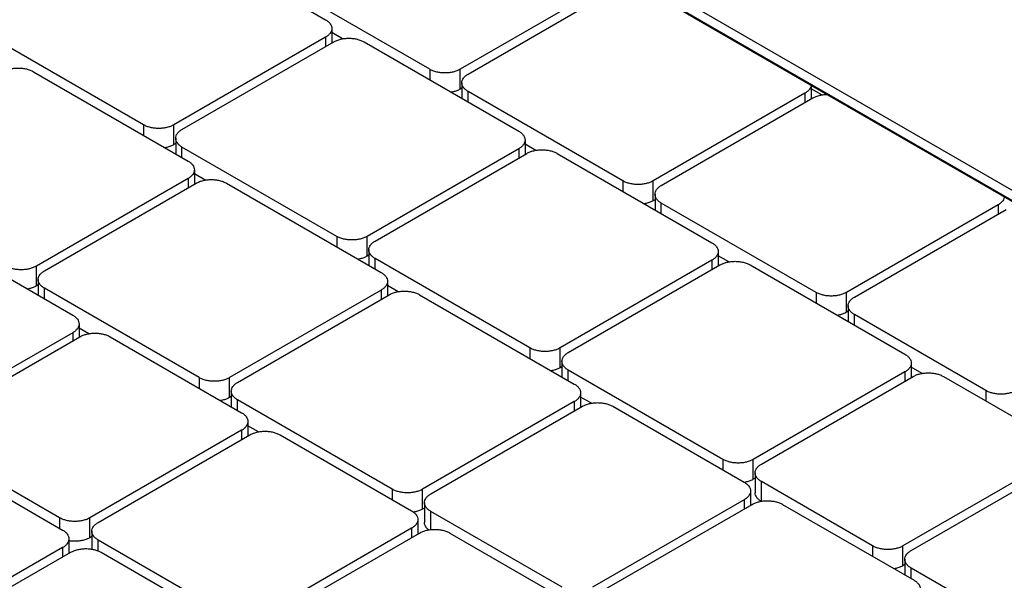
# Model space of a CAD drawing. Header units: inches. Extents: x 0 to 34, y 0 to 22.
# Tile 35 of 49: x 29.375 to 30.053, y 17.432 to 17.817. Entities that reach past the tile are written whole.
import ezdxf

# ---------------------------------------------------------------- set-up
doc = ezdxf.new("R2010")
doc.units = ezdxf.units.IN
doc.header["$LTSCALE"] = 1.87
doc.header["$MEASUREMENT"] = 0
doc.layers.get('0').update_dxf_attribs({"linetype": 'CONTINUOUS'})

msp = doc.modelspace()

# ---------------------------------------------------------------- linework, layer by layer
at = {"color": 6, "linetype": 'CONTINUOUS'}
for p, q in [((30.46944, 17.46235), (28.24614, 18.74606)), ((28.24753, 18.73778), (30.46738, 17.45606)), ((28.24951, 18.73732), (30.46757, 17.45664))]:
    msp.add_line(p, q, dxfattribs=at)
at = {"color": 7, "linetype": 'CONTINUOUS'}
for p, q in [((29.47898, 17.87889), (29.58546, 17.81741)), ((29.65714, 17.78325), (29.55066, 17.84473)), ((29.78242, 17.84352), (29.67802, 17.78325)), ((29.68359, 17.78003), (29.78799, 17.84031)), ((29.58978, 17.81138), (29.58978, 17.80142)), ((29.46018, 17.74507), (29.3537, 17.80656)), ((29.58546, 17.80535), (29.48106, 17.74507)), ((29.58546, 17.80535), (29.58546, 17.79892)), ((29.59717, 17.80422), (29.58978, 17.80848)), ((29.48663, 17.74186), (29.59103, 17.80214)), ((29.61191, 17.80214), (29.71839, 17.74065)), ((29.65714, 17.78325), (29.65714, 17.77601)), ((29.67802, 17.76959), (29.67802, 17.78325)), ((29.38432, 17.78164), (29.49081, 17.72016)), ((29.67927, 17.7703), (29.67802, 17.76959)), ((29.67927, 17.77401), (29.67927, 17.76324)), ((29.91967, 17.7723), (29.91967, 17.76284)), ((29.92705, 17.76564), (29.91967, 17.7699)), ((29.79007, 17.70649), (29.68359, 17.76798)), ((29.68359, 17.76074), (29.68359, 17.76798)), ((29.91535, 17.76677), (29.81095, 17.70649)), ((29.81652, 17.70328), (29.92092, 17.76355)), ((29.91535, 17.76677), (29.91535, 17.76034)), ((29.46018, 17.74507), (29.46018, 17.73784)), ((29.48106, 17.73141), (29.48106, 17.74507)), ((29.48231, 17.73583), (29.48231, 17.72507)), ((29.72271, 17.73462), (29.72271, 17.72466)), ((29.48231, 17.73213), (29.48106, 17.73141)), ((29.59311, 17.66832), (29.48663, 17.7298)), ((29.48663, 17.72257), (29.48663, 17.7298)), ((29.71839, 17.7286), (29.61399, 17.66832)), ((29.71839, 17.7286), (29.71839, 17.72217)), ((29.73009, 17.72747), (29.72271, 17.73173)), ((29.61956, 17.66511), (29.72396, 17.72538)), ((29.74483, 17.72538), (29.85132, 17.6639)), ((29.49513, 17.71413), (29.49513, 17.70417)), ((29.4908, 17.7081), (29.38641, 17.64783)), ((29.4908, 17.7081), (29.4908, 17.70168)), ((29.50251, 17.70697), (29.49513, 17.71124)), ((29.39197, 17.64461), (29.49637, 17.70489)), ((29.51725, 17.70489), (29.62373, 17.64341)), ((29.79007, 17.70649), (29.79007, 17.69926)), ((29.81095, 17.69283), (29.81095, 17.70649)), ((29.81219, 17.69725), (29.81219, 17.68649)), ((29.81219, 17.69355), (29.81095, 17.69283)), ((29.923, 17.62974), (29.81652, 17.69122)), ((29.81652, 17.68399), (29.81652, 17.69122)), ((30.04828, 17.69002), (29.94388, 17.62974)), ((30.04828, 17.69002), (30.04828, 17.68359)), ((29.94945, 17.62653), (30.05384, 17.6868)), ((29.30498, 17.67556), (29.41146, 17.61407)), ((29.59311, 17.66832), (29.59311, 17.66109)), ((29.61399, 17.65466), (29.61399, 17.66832)), ((29.61523, 17.65538), (29.61399, 17.65466)), ((29.61523, 17.65908), (29.61523, 17.64831)), ((29.85564, 17.65787), (29.85564, 17.64791)), ((29.86302, 17.65071), (29.85564, 17.65497)), ((29.38641, 17.63417), (29.38641, 17.64783)), ((29.72604, 17.59157), (29.61956, 17.65305)), ((29.61956, 17.64582), (29.61956, 17.65305)), ((29.85132, 17.65184), (29.74692, 17.59157)), ((29.75249, 17.58835), (29.85688, 17.64863)), ((29.85132, 17.65184), (29.85132, 17.64541)), ((29.87776, 17.64863), (29.98424, 17.58714)), ((29.38765, 17.63489), (29.38641, 17.63417)), ((29.38765, 17.63859), (29.38765, 17.62782)), ((29.62806, 17.63738), (29.62806, 17.62742)), ((29.63544, 17.63022), (29.62806, 17.63448)), ((29.49846, 17.57108), (29.39197, 17.63256)), ((29.39197, 17.62533), (29.39197, 17.63256)), ((29.62373, 17.63135), (29.51934, 17.57108)), ((29.5249, 17.56786), (29.6293, 17.62814)), ((29.62373, 17.63135), (29.62373, 17.62492)), ((29.65018, 17.62814), (29.75666, 17.56665)), ((29.923, 17.62974), (29.923, 17.62251)), ((29.94388, 17.61608), (29.94388, 17.62974)), ((29.94512, 17.6205), (29.94512, 17.60973)), ((29.94512, 17.6168), (29.94388, 17.61608)), ((30.03992, 17.56223), (29.94945, 17.61447)), ((29.94945, 17.60724), (29.94945, 17.61447)), ((29.41578, 17.60805), (29.41578, 17.59889)), ((29.41146, 17.60202), (29.30706, 17.54174)), ((29.31193, 17.53893), (29.41633, 17.59921)), ((29.41146, 17.60202), (29.41146, 17.59639)), ((29.42247, 17.60129), (29.41578, 17.60515)), ((29.43721, 17.59921), (29.52769, 17.54696)), ((29.72604, 17.59157), (29.72604, 17.58433)), ((29.74692, 17.57791), (29.74692, 17.59157)), ((29.74816, 17.57862), (29.74692, 17.57791)), ((29.74816, 17.58232), (29.74816, 17.57156)), ((29.98857, 17.58112), (29.98857, 17.57116)), ((29.85897, 17.51481), (29.75249, 17.5763)), ((29.75249, 17.56906), (29.75249, 17.5763)), ((29.98424, 17.57509), (29.87985, 17.51481)), ((29.88541, 17.5116), (29.98981, 17.57187)), ((29.98424, 17.57509), (29.98424, 17.56866)), ((29.99595, 17.57396), (29.98857, 17.57822)), ((30.01069, 17.57187), (30.08725, 17.52767)), ((29.49846, 17.57108), (29.49846, 17.56384)), ((29.51934, 17.55741), (29.51934, 17.57108)), ((29.52058, 17.56183), (29.52058, 17.55107)), ((29.76099, 17.56062), (29.76099, 17.55066)), ((30.03992, 17.56223), (30.03992, 17.555)), ((29.52058, 17.55813), (29.51934, 17.55741)), ((29.63138, 17.49432), (29.5249, 17.55581)), ((29.5249, 17.54857), (29.5249, 17.55581)), ((29.75666, 17.5546), (29.65226, 17.49432)), ((29.75666, 17.5546), (29.75666, 17.54817)), ((29.76837, 17.55347), (29.76099, 17.55773)), ((29.65783, 17.49111), (29.76223, 17.55138)), ((29.78311, 17.55138), (29.87358, 17.49914)), ((29.53201, 17.54094), (29.53201, 17.53098)), ((29.53939, 17.53378), (29.53201, 17.53804)), ((29.52769, 17.53491), (29.42329, 17.47463)), ((29.42886, 17.47142), (29.53325, 17.53169)), ((29.52769, 17.53491), (29.52769, 17.52848)), ((29.55413, 17.53169), (29.64461, 17.47945)), ((29.40241, 17.47463), (29.31193, 17.52687)), ((29.30428, 17.52406), (29.4045, 17.4662)), ((29.85897, 17.51481), (29.85897, 17.50758)), ((29.87985, 17.50115), (29.87985, 17.51481)), ((30.08725, 17.51561), (29.98285, 17.45534)), ((29.98842, 17.45212), (30.09281, 17.5124)), ((29.88109, 17.50557), (29.88109, 17.49191)), ((29.88109, 17.50187), (29.87985, 17.50115)), ((29.96197, 17.45534), (29.88541, 17.49954)), ((29.88541, 17.48598), (29.88541, 17.49954)), ((29.63138, 17.49432), (29.63138, 17.48709)), ((29.65226, 17.48066), (29.65226, 17.49432)), ((29.87791, 17.49311), (29.87791, 17.48315)), ((29.65351, 17.48508), (29.65351, 17.47142)), ((29.87358, 17.48709), (29.76918, 17.42681)), ((29.77475, 17.4236), (29.87915, 17.48387)), ((29.87358, 17.48709), (29.87358, 17.48066)), ((29.90003, 17.48387), (29.9905, 17.43163)), ((29.65351, 17.48138), (29.65226, 17.48066)), ((29.7483, 17.42681), (29.65783, 17.47905)), ((29.65783, 17.46652), (29.65783, 17.47905)), ((29.40241, 17.47463), (29.40241, 17.4674)), ((29.42329, 17.46097), (29.42329, 17.47463)), ((29.64893, 17.47343), (29.64893, 17.46347)), ((29.42453, 17.46539), (29.42453, 17.45306)), ((29.64461, 17.4674), (29.54021, 17.40712)), ((29.54578, 17.40391), (29.65017, 17.46418)), ((29.64461, 17.4674), (29.64461, 17.46097)), ((29.67105, 17.46418), (29.76153, 17.41194)), ((29.40882, 17.46017), (29.40882, 17.45021)), ((29.42453, 17.46169), (29.42329, 17.46097)), ((29.51933, 17.40712), (29.42886, 17.45936)), ((29.42886, 17.45191), (29.42886, 17.45936)), ((29.4045, 17.45414), (29.3001, 17.39386)), ((29.30567, 17.39065), (29.41006, 17.45092)), ((29.4045, 17.45414), (29.4045, 17.44771)), ((29.43094, 17.45092), (29.53116, 17.39306)), ((29.96197, 17.45534), (29.96197, 17.44811)), ((29.98285, 17.44168), (29.98285, 17.45534)), ((29.98409, 17.4461), (29.98409, 17.43533)), ((29.98409, 17.4424), (29.98285, 17.44168)), ((30.06497, 17.39586), (29.98842, 17.44007)), ((29.98842, 17.43284), (29.98842, 17.44007))]:
    msp.add_line(p, q, dxfattribs=at)
for points, knots in [([(29.58546, 17.81741), (29.58611, 17.81703), (29.58728, 17.81622), (29.58869, 17.81475), (29.58958, 17.81311), (29.58978, 17.81194), (29.58978, 17.81138)], [0, 0, 0, 0, 0.28974, 0.549191, 0.782368, 1, 1, 1, 1]), ([(29.58978, 17.81138), (29.58978, 17.81081), (29.58958, 17.80964), (29.58869, 17.80801), (29.58728, 17.80653), (29.58611, 17.80572), (29.58546, 17.80535)], [0, 0, 0, 0, 0.217981, 0.451237, 0.71065, 1, 1, 1, 1]), ([(29.59103, 17.80214), (29.59174, 17.80255), (29.59331, 17.80328), (29.59585, 17.80405), (29.59861, 17.80453), (29.60147, 17.80469), (29.60433, 17.80453), (29.60709, 17.80405), (29.60963, 17.80327), (29.61119, 17.80255), (29.61191, 17.80214)], [0, 0, 0, 0, 0.11413, 0.237401, 0.367055, 0.500107, 0.633138, 0.762814, 0.886037, 1, 1, 1, 1]), ([(29.36344, 17.78164), (29.36416, 17.78206), (29.36572, 17.78278), (29.36827, 17.78356), (29.37102, 17.78403), (29.37389, 17.78419), (29.37675, 17.78403), (29.3795, 17.78356), (29.38205, 17.78278), (29.38361, 17.78206), (29.38432, 17.78164)], [0, 0, 0, 0, 0.11413, 0.237401, 0.367055, 0.500107, 0.633138, 0.762814, 0.886037, 1, 1, 1, 1]), ([(29.67802, 17.78325), (29.67731, 17.78284), (29.67575, 17.78211), (29.6732, 17.78133), (29.67044, 17.78086), (29.66758, 17.7807), (29.66472, 17.78086), (29.66196, 17.78133), (29.65942, 17.78211), (29.65786, 17.78284), (29.65714, 17.78325)], [0, 0, 0, 0, 0.11413, 0.237401, 0.367055, 0.500107, 0.633138, 0.762814, 0.886037, 1, 1, 1, 1]), ([(29.67927, 17.77401), (29.67927, 17.77457), (29.67947, 17.77574), (29.68036, 17.77738), (29.68177, 17.77885), (29.68294, 17.77966), (29.68359, 17.78003)], [0, 0, 0, 0, 0.217981, 0.451237, 0.71065, 1, 1, 1, 1]), ([(29.67802, 17.76959), (29.67731, 17.76917), (29.67575, 17.76845), (29.67366, 17.76781), (29.67234, 17.76754), (29.67189, 17.76746)], [0, 0, 0, 0, 0.379918, 0.790261, 1, 1, 1, 1]), ([(29.68359, 17.76798), (29.68294, 17.76835), (29.68177, 17.76916), (29.68036, 17.77064), (29.67947, 17.77227), (29.67927, 17.77344), (29.67927, 17.77401)], [0, 0, 0, 0, 0.28974, 0.549191, 0.782368, 1, 1, 1, 1]), ([(29.91965, 17.77234), (29.91961, 17.77193), (29.91939, 17.77093), (29.91858, 17.76943), (29.91717, 17.76795), (29.916, 17.76714), (29.91535, 17.76677)], [0, 0, 0, 0, 0.169307, 0.417081, 0.692641, 1, 1, 1, 1]), ([(29.92092, 17.76355), (29.92163, 17.76397), (29.92319, 17.7647), (29.92574, 17.76547), (29.92824, 17.7659), (29.92988, 17.76602), (29.93058, 17.76604)], [0, 0, 0, 0, 0.245933, 0.511562, 0.790948, 1, 1, 1, 1]), ([(29.48106, 17.74507), (29.48035, 17.74466), (29.47878, 17.74393), (29.47624, 17.74316), (29.47348, 17.74268), (29.47062, 17.74252), (29.46776, 17.74268), (29.465, 17.74316), (29.46246, 17.74394), (29.4609, 17.74466), (29.46018, 17.74507)], [0, 0, 0, 0, 0.11413, 0.237401, 0.367055, 0.500107, 0.633138, 0.762814, 0.886037, 1, 1, 1, 1]), ([(29.48231, 17.73583), (29.48231, 17.7364), (29.48251, 17.73757), (29.4834, 17.7392), (29.48481, 17.74068), (29.48598, 17.74149), (29.48663, 17.74186)], [0, 0, 0, 0, 0.217981, 0.451237, 0.71065, 1, 1, 1, 1]), ([(29.48663, 17.7298), (29.48598, 17.73018), (29.48481, 17.73099), (29.4834, 17.73246), (29.48251, 17.7341), (29.48231, 17.73527), (29.48231, 17.73583)], [0, 0, 0, 0, 0.28974, 0.549191, 0.782368, 1, 1, 1, 1]), ([(29.71839, 17.74065), (29.71904, 17.74028), (29.72021, 17.73947), (29.72162, 17.73799), (29.72251, 17.73636), (29.72271, 17.73519), (29.72271, 17.73462)], [0, 0, 0, 0, 0.28974, 0.549191, 0.782368, 1, 1, 1, 1]), ([(29.72271, 17.73462), (29.72271, 17.73406), (29.7225, 17.73289), (29.72161, 17.73125), (29.72021, 17.72978), (29.71904, 17.72897), (29.71839, 17.7286)], [0, 0, 0, 0, 0.217981, 0.451237, 0.71065, 1, 1, 1, 1]), ([(29.48106, 17.73141), (29.48035, 17.731), (29.47878, 17.73027), (29.4767, 17.72964), (29.47538, 17.72937), (29.47493, 17.72929)], [0, 0, 0, 0, 0.379918, 0.790261, 1, 1, 1, 1]), ([(29.72396, 17.72538), (29.72467, 17.72579), (29.72623, 17.72652), (29.72878, 17.7273), (29.73154, 17.72777), (29.7344, 17.72793), (29.73726, 17.72777), (29.74002, 17.72729), (29.74256, 17.72652), (29.74412, 17.72579), (29.74483, 17.72538)], [0, 0, 0, 0, 0.11413, 0.237401, 0.367055, 0.500107, 0.633138, 0.762814, 0.886037, 1, 1, 1, 1]), ([(29.49513, 17.71413), (29.49513, 17.71357), (29.49492, 17.7124), (29.49403, 17.71076), (29.49263, 17.70929), (29.49145, 17.70848), (29.4908, 17.7081)], [0, 0, 0, 0, 0.217981, 0.451237, 0.71065, 1, 1, 1, 1]), ([(29.49081, 17.72016), (29.49145, 17.71979), (29.49263, 17.71898), (29.49403, 17.7175), (29.49492, 17.71587), (29.49513, 17.7147), (29.49513, 17.71413)], [0, 0, 0, 0, 0.28974, 0.549191, 0.782368, 1, 1, 1, 1]), ([(29.49637, 17.70489), (29.49709, 17.7053), (29.49865, 17.70603), (29.5012, 17.7068), (29.50395, 17.70728), (29.50681, 17.70744), (29.50968, 17.70728), (29.51243, 17.7068), (29.51498, 17.70603), (29.51654, 17.7053), (29.51725, 17.70489)], [0, 0, 0, 0, 0.11413, 0.237401, 0.367055, 0.500107, 0.633138, 0.762814, 0.886037, 1, 1, 1, 1]), ([(29.81095, 17.70649), (29.81024, 17.70608), (29.80867, 17.70535), (29.80613, 17.70458), (29.80337, 17.7041), (29.80051, 17.70394), (29.79765, 17.7041), (29.79489, 17.70458), (29.79235, 17.70535), (29.79079, 17.70608), (29.79007, 17.70649)], [0, 0, 0, 0, 0.11413, 0.237401, 0.367055, 0.500107, 0.633138, 0.762814, 0.886037, 1, 1, 1, 1]), ([(29.81219, 17.69725), (29.81219, 17.69782), (29.8124, 17.69899), (29.81329, 17.70062), (29.8147, 17.7021), (29.81587, 17.70291), (29.81652, 17.70328)], [0, 0, 0, 0, 0.217981, 0.451237, 0.71065, 1, 1, 1, 1]), ([(29.81652, 17.69122), (29.81587, 17.6916), (29.8147, 17.69241), (29.81329, 17.69388), (29.8124, 17.69552), (29.81219, 17.69669), (29.81219, 17.69725)], [0, 0, 0, 0, 0.28974, 0.549191, 0.782368, 1, 1, 1, 1]), ([(30.05258, 17.69559), (30.05254, 17.69518), (30.05232, 17.69417), (30.0515, 17.69267), (30.0501, 17.6912), (30.04892, 17.69039), (30.04828, 17.69002)], [0, 0, 0, 0, 0.169615, 0.417297, 0.692754, 1, 1, 1, 1]), ([(29.81095, 17.69283), (29.81024, 17.69242), (29.80867, 17.69169), (29.80659, 17.69106), (29.80527, 17.69079), (29.80482, 17.69071)], [0, 0, 0, 0, 0.379918, 0.790261, 1, 1, 1, 1]), ([(29.61399, 17.66832), (29.61328, 17.66791), (29.61171, 17.66718), (29.60917, 17.66641), (29.60641, 17.66593), (29.60355, 17.66577), (29.60069, 17.66593), (29.59793, 17.66641), (29.59539, 17.66718), (29.59382, 17.66791), (29.59311, 17.66832)], [0, 0, 0, 0, 0.11413, 0.237401, 0.367055, 0.500107, 0.633138, 0.762814, 0.886037, 1, 1, 1, 1]), ([(29.61523, 17.65908), (29.61523, 17.65964), (29.61544, 17.66081), (29.61633, 17.66245), (29.61774, 17.66392), (29.61891, 17.66473), (29.61956, 17.66511)], [0, 0, 0, 0, 0.217981, 0.451237, 0.71065, 1, 1, 1, 1]), ([(29.85132, 17.6639), (29.85196, 17.66352), (29.85314, 17.66271), (29.85454, 17.66124), (29.85543, 17.6596), (29.85564, 17.65843), (29.85564, 17.65787)], [0, 0, 0, 0, 0.28974, 0.549191, 0.782368, 1, 1, 1, 1]), ([(29.61399, 17.65466), (29.61328, 17.65425), (29.61171, 17.65352), (29.60963, 17.65289), (29.60831, 17.65261), (29.60786, 17.65253)], [0, 0, 0, 0, 0.379918, 0.790261, 1, 1, 1, 1]), ([(29.61956, 17.65305), (29.61891, 17.65342), (29.61773, 17.65423), (29.61633, 17.65571), (29.61544, 17.65735), (29.61523, 17.65851), (29.61523, 17.65908)], [0, 0, 0, 0, 0.28974, 0.549191, 0.782368, 1, 1, 1, 1]), ([(29.85564, 17.65787), (29.85564, 17.65731), (29.85543, 17.65614), (29.85454, 17.6545), (29.85314, 17.65302), (29.85196, 17.65222), (29.85132, 17.65184)], [0, 0, 0, 0, 0.217981, 0.451237, 0.71065, 1, 1, 1, 1]), ([(29.38641, 17.64783), (29.38569, 17.64742), (29.38413, 17.64669), (29.38158, 17.64592), (29.37883, 17.64544), (29.37597, 17.64528), (29.3731, 17.64544), (29.37035, 17.64592), (29.3678, 17.64669), (29.36624, 17.64742), (29.36553, 17.64783)], [0, 0, 0, 0, 0.11413, 0.237401, 0.367055, 0.500107, 0.633138, 0.762814, 0.886037, 1, 1, 1, 1]), ([(29.85688, 17.64863), (29.8576, 17.64904), (29.85916, 17.64977), (29.86171, 17.65054), (29.86446, 17.65102), (29.86733, 17.65118), (29.87019, 17.65102), (29.87294, 17.65054), (29.87549, 17.64977), (29.87705, 17.64904), (29.87776, 17.64863)], [0, 0, 0, 0, 0.11413, 0.237401, 0.367055, 0.500107, 0.633138, 0.762814, 0.886037, 1, 1, 1, 1]), ([(29.38765, 17.63859), (29.38765, 17.63915), (29.38786, 17.64032), (29.38875, 17.64196), (29.39015, 17.64343), (29.39133, 17.64424), (29.39197, 17.64461)], [0, 0, 0, 0, 0.217981, 0.451237, 0.71065, 1, 1, 1, 1]), ([(29.62373, 17.64341), (29.62438, 17.64303), (29.62556, 17.64222), (29.62696, 17.64075), (29.62785, 17.63911), (29.62806, 17.63794), (29.62806, 17.63738)], [0, 0, 0, 0, 0.28974, 0.549191, 0.782368, 1, 1, 1, 1]), ([(29.38641, 17.63417), (29.38569, 17.63376), (29.38413, 17.63303), (29.38205, 17.63239), (29.38073, 17.63212), (29.38028, 17.63204)], [0, 0, 0, 0, 0.379918, 0.790261, 1, 1, 1, 1]), ([(29.39197, 17.63256), (29.39133, 17.63293), (29.39015, 17.63374), (29.38875, 17.63522), (29.38786, 17.63685), (29.38765, 17.63802), (29.38765, 17.63859)], [0, 0, 0, 0, 0.28974, 0.549191, 0.782368, 1, 1, 1, 1]), ([(29.62806, 17.63738), (29.62806, 17.63681), (29.62785, 17.63564), (29.62696, 17.63401), (29.62555, 17.63253), (29.62438, 17.63172), (29.62373, 17.63135)], [0, 0, 0, 0, 0.217981, 0.451237, 0.71065, 1, 1, 1, 1]), ([(29.6293, 17.62814), (29.63001, 17.62855), (29.63158, 17.62928), (29.63412, 17.63005), (29.63688, 17.63053), (29.63974, 17.63069), (29.6426, 17.63053), (29.64536, 17.63005), (29.6479, 17.62928), (29.64947, 17.62855), (29.65018, 17.62814)], [0, 0, 0, 0, 0.11413, 0.237401, 0.367055, 0.500107, 0.633138, 0.762814, 0.886037, 1, 1, 1, 1]), ([(29.94388, 17.62974), (29.94316, 17.62933), (29.9416, 17.6286), (29.93906, 17.62783), (29.9363, 17.62735), (29.93344, 17.62719), (29.93058, 17.62735), (29.92782, 17.62783), (29.92528, 17.6286), (29.92371, 17.62933), (29.923, 17.62974)], [0, 0, 0, 0, 0.11413, 0.237401, 0.367055, 0.500107, 0.633138, 0.762814, 0.886037, 1, 1, 1, 1]), ([(29.94512, 17.6205), (29.94512, 17.62106), (29.94533, 17.62223), (29.94622, 17.62387), (29.94763, 17.62534), (29.9488, 17.62615), (29.94945, 17.62653)], [0, 0, 0, 0, 0.217981, 0.451237, 0.71065, 1, 1, 1, 1]), ([(29.94945, 17.61447), (29.9488, 17.61484), (29.94762, 17.61565), (29.94622, 17.61713), (29.94533, 17.61876), (29.94512, 17.61993), (29.94512, 17.6205)], [0, 0, 0, 0, 0.28974, 0.549191, 0.782368, 1, 1, 1, 1]), ([(29.41146, 17.61407), (29.41211, 17.6137), (29.41328, 17.61289), (29.41469, 17.61141), (29.41558, 17.60978), (29.41578, 17.60861), (29.41578, 17.60805)], [0, 0, 0, 0, 0.28974, 0.549191, 0.782368, 1, 1, 1, 1]), ([(29.94388, 17.61608), (29.94316, 17.61567), (29.9416, 17.61494), (29.93952, 17.6143), (29.9382, 17.61403), (29.93775, 17.61395)], [0, 0, 0, 0, 0.379918, 0.790261, 1, 1, 1, 1]), ([(29.41578, 17.60805), (29.41578, 17.60748), (29.41558, 17.60631), (29.41469, 17.60468), (29.41328, 17.6032), (29.41211, 17.60239), (29.41146, 17.60202)], [0, 0, 0, 0, 0.217981, 0.451237, 0.71065, 1, 1, 1, 1]), ([(29.41633, 17.59921), (29.41705, 17.59962), (29.41861, 17.60035), (29.42116, 17.60112), (29.42391, 17.6016), (29.42677, 17.60176), (29.42964, 17.6016), (29.43239, 17.60112), (29.43494, 17.60034), (29.4365, 17.59962), (29.43721, 17.59921)], [0, 0, 0, 0, 0.11413, 0.237401, 0.367055, 0.500107, 0.633138, 0.762815, 0.886037, 1, 1, 1, 1]), ([(29.74692, 17.59157), (29.7462, 17.59115), (29.74464, 17.59043), (29.7421, 17.58965), (29.73934, 17.58918), (29.73648, 17.58902), (29.73361, 17.58918), (29.73086, 17.58965), (29.72831, 17.59043), (29.72675, 17.59116), (29.72604, 17.59157)], [0, 0, 0, 0, 0.11413, 0.237401, 0.367055, 0.500107, 0.633138, 0.762814, 0.886037, 1, 1, 1, 1]), ([(29.74816, 17.58232), (29.74816, 17.58289), (29.74837, 17.58406), (29.74926, 17.58569), (29.75066, 17.58717), (29.75184, 17.58798), (29.75249, 17.58835)], [0, 0, 0, 0, 0.217981, 0.451237, 0.71065, 1, 1, 1, 1]), ([(29.98424, 17.58714), (29.98489, 17.58677), (29.98607, 17.58596), (29.98747, 17.58448), (29.98836, 17.58285), (29.98857, 17.58168), (29.98857, 17.58112)], [0, 0, 0, 0, 0.28974, 0.549191, 0.782368, 1, 1, 1, 1]), ([(29.75249, 17.5763), (29.75184, 17.57667), (29.75066, 17.57748), (29.74926, 17.57896), (29.74837, 17.58059), (29.74816, 17.58176), (29.74816, 17.58232)], [0, 0, 0, 0, 0.28974, 0.549191, 0.782368, 1, 1, 1, 1]), ([(29.98857, 17.58112), (29.98857, 17.58055), (29.98836, 17.57938), (29.98747, 17.57775), (29.98607, 17.57627), (29.98489, 17.57546), (29.98424, 17.57509)], [0, 0, 0, 0, 0.217981, 0.451237, 0.71065, 1, 1, 1, 1]), ([(29.74692, 17.57791), (29.7462, 17.57749), (29.74464, 17.57676), (29.74256, 17.57613), (29.74124, 17.57586), (29.74079, 17.57578)], [0, 0, 0, 0, 0.379918, 0.790261, 1, 1, 1, 1]), ([(29.98981, 17.57187), (29.99053, 17.57229), (29.99209, 17.57301), (29.99463, 17.57379), (29.99739, 17.57426), (30.00025, 17.57442), (30.00312, 17.57426), (30.00587, 17.57379), (30.00842, 17.57301), (30.00998, 17.57229), (30.01069, 17.57187)], [0, 0, 0, 0, 0.11413, 0.237401, 0.367055, 0.500107, 0.633138, 0.762815, 0.886037, 1, 1, 1, 1]), ([(29.51934, 17.57108), (29.51862, 17.57066), (29.51706, 17.56993), (29.51451, 17.56916), (29.51176, 17.56869), (29.50889, 17.56852), (29.50603, 17.56869), (29.50328, 17.56916), (29.50073, 17.56994), (29.49917, 17.57066), (29.49846, 17.57108)], [0, 0, 0, 0, 0.11413, 0.237401, 0.367055, 0.500107, 0.633138, 0.762814, 0.886037, 1, 1, 1, 1]), ([(29.52058, 17.56183), (29.52058, 17.5624), (29.52079, 17.56357), (29.52168, 17.5652), (29.52308, 17.56668), (29.52426, 17.56749), (29.5249, 17.56786)], [0, 0, 0, 0, 0.217981, 0.451237, 0.71065, 1, 1, 1, 1]), ([(29.75666, 17.56665), (29.75731, 17.56628), (29.75848, 17.56547), (29.75989, 17.56399), (29.76078, 17.56236), (29.76099, 17.56119), (29.76099, 17.56062)], [0, 0, 0, 0, 0.28974, 0.549191, 0.782368, 1, 1, 1, 1]), ([(29.5249, 17.55581), (29.52425, 17.55618), (29.52308, 17.55699), (29.52167, 17.55847), (29.52079, 17.5601), (29.52058, 17.56127), (29.52058, 17.56183)], [0, 0, 0, 0, 0.28974, 0.549191, 0.782368, 1, 1, 1, 1]), ([(29.76099, 17.56062), (29.76099, 17.56006), (29.76078, 17.55889), (29.75989, 17.55725), (29.75848, 17.55578), (29.75731, 17.55497), (29.75666, 17.5546)], [0, 0, 0, 0, 0.217981, 0.451237, 0.71065, 1, 1, 1, 1]), ([(30.0608, 17.56223), (30.06009, 17.56182), (30.05852, 17.56109), (30.05598, 17.56031), (30.05322, 17.55984), (30.05036, 17.55968), (30.0475, 17.55984), (30.04474, 17.56032), (30.0422, 17.56109), (30.04063, 17.56182), (30.03992, 17.56223)], [0, 0, 0, 0, 0.11413, 0.237401, 0.367055, 0.500107, 0.633138, 0.762815, 0.886037, 1, 1, 1, 1]), ([(29.51934, 17.55741), (29.51862, 17.557), (29.51706, 17.55627), (29.51497, 17.55564), (29.51365, 17.55537), (29.51321, 17.55529)], [0, 0, 0, 0, 0.379918, 0.790261, 1, 1, 1, 1]), ([(29.76223, 17.55138), (29.76294, 17.55179), (29.76451, 17.55252), (29.76705, 17.5533), (29.76981, 17.55377), (29.77267, 17.55393), (29.77553, 17.55377), (29.77829, 17.5533), (29.78083, 17.55252), (29.78239, 17.55179), (29.78311, 17.55138)], [0, 0, 0, 0, 0.11413, 0.237401, 0.367055, 0.500107, 0.633138, 0.762815, 0.886037, 1, 1, 1, 1]), ([(29.52769, 17.54696), (29.52833, 17.54659), (29.52951, 17.54578), (29.53091, 17.5443), (29.5318, 17.54267), (29.53201, 17.5415), (29.53201, 17.54094)], [0, 0, 0, 0, 0.28974, 0.549191, 0.782368, 1, 1, 1, 1]), ([(29.53201, 17.54094), (29.53201, 17.54037), (29.5318, 17.5392), (29.53091, 17.53757), (29.52951, 17.53609), (29.52833, 17.53528), (29.52769, 17.53491)], [0, 0, 0, 0, 0.217981, 0.451237, 0.71065, 1, 1, 1, 1]), ([(29.53325, 17.53169), (29.53397, 17.53211), (29.53553, 17.53283), (29.53808, 17.53361), (29.54083, 17.53408), (29.5437, 17.53425), (29.54656, 17.53408), (29.54931, 17.53361), (29.55186, 17.53283), (29.55342, 17.53211), (29.55413, 17.53169)], [0, 0, 0, 0, 0.11413, 0.237401, 0.367055, 0.500107, 0.633138, 0.762815, 0.886037, 1, 1, 1, 1]), ([(29.87985, 17.51481), (29.87913, 17.5144), (29.87757, 17.51367), (29.87502, 17.5129), (29.87227, 17.51242), (29.8694, 17.51226), (29.86654, 17.51242), (29.86379, 17.5129), (29.86124, 17.51367), (29.85968, 17.5144), (29.85897, 17.51481)], [0, 0, 0, 0, 0.11413, 0.237401, 0.367055, 0.500107, 0.633138, 0.762814, 0.886037, 1, 1, 1, 1]), ([(29.88109, 17.50557), (29.88109, 17.50614), (29.8813, 17.50731), (29.88219, 17.50894), (29.88359, 17.51042), (29.88477, 17.51122), (29.88541, 17.5116)], [0, 0, 0, 0, 0.217981, 0.451237, 0.71065, 1, 1, 1, 1]), ([(29.88541, 17.49954), (29.88477, 17.49992), (29.88359, 17.50073), (29.88219, 17.5022), (29.8813, 17.50384), (29.88109, 17.50501), (29.88109, 17.50557)], [0, 0, 0, 0, 0.28974, 0.549192, 0.782368, 1, 1, 1, 1]), ([(29.87358, 17.49914), (29.87423, 17.49877), (29.87541, 17.49796), (29.87681, 17.49648), (29.8777, 17.49485), (29.87791, 17.49368), (29.87791, 17.49311)], [0, 0, 0, 0, 0.28974, 0.549191, 0.782368, 1, 1, 1, 1]), ([(29.87985, 17.50115), (29.87913, 17.50074), (29.87757, 17.50001), (29.87548, 17.49938), (29.87415, 17.4991), (29.8737, 17.49902)], [0, 0, 0, 0, 0.37884, 0.78802, 1, 1, 1, 1]), ([(29.65226, 17.49432), (29.65155, 17.49391), (29.64999, 17.49318), (29.64744, 17.49241), (29.64468, 17.49193), (29.64182, 17.49177), (29.63896, 17.49193), (29.6362, 17.49241), (29.63366, 17.49318), (29.6321, 17.49391), (29.63138, 17.49432)], [0, 0, 0, 0, 0.11413, 0.237401, 0.367055, 0.500107, 0.633138, 0.762814, 0.886037, 1, 1, 1, 1]), ([(29.65351, 17.48508), (29.65351, 17.48564), (29.65371, 17.48681), (29.6546, 17.48845), (29.65601, 17.48992), (29.65718, 17.49073), (29.65783, 17.49111)], [0, 0, 0, 0, 0.217981, 0.451237, 0.71065, 1, 1, 1, 1]), ([(29.87791, 17.49311), (29.87791, 17.49255), (29.8777, 17.49138), (29.87681, 17.48974), (29.8754, 17.48827), (29.87423, 17.48746), (29.87358, 17.48709)], [0, 0, 0, 0, 0.217981, 0.451237, 0.71065, 1, 1, 1, 1]), ([(29.8853, 17.48595), (29.88469, 17.48631), (29.88356, 17.4871), (29.88219, 17.48854), (29.8813, 17.49018), (29.88109, 17.49134), (29.88109, 17.49191)], [0, 0, 0, 0, 0.277377, 0.541344, 0.77858, 1, 1, 1, 1]), ([(29.65783, 17.47905), (29.65718, 17.47943), (29.65601, 17.48023), (29.6546, 17.48171), (29.65371, 17.48335), (29.65351, 17.48451), (29.65351, 17.48508)], [0, 0, 0, 0, 0.28974, 0.549191, 0.782368, 1, 1, 1, 1]), ([(29.87915, 17.48387), (29.87986, 17.48428), (29.88143, 17.48501), (29.88397, 17.48579), (29.88673, 17.48626), (29.88959, 17.48642), (29.89245, 17.48626), (29.89521, 17.48578), (29.89775, 17.48501), (29.89932, 17.48428), (29.90003, 17.48387)], [0, 0, 0, 0, 0.11413, 0.237401, 0.367055, 0.500107, 0.633138, 0.762815, 0.886037, 1, 1, 1, 1]), ([(29.64461, 17.47945), (29.64525, 17.47908), (29.64643, 17.47827), (29.64784, 17.47679), (29.64872, 17.47516), (29.64893, 17.47399), (29.64893, 17.47343)], [0, 0, 0, 0, 0.28974, 0.549191, 0.782368, 1, 1, 1, 1]), ([(29.65226, 17.48066), (29.65155, 17.48025), (29.64999, 17.47952), (29.64783, 17.47886), (29.64644, 17.47858), (29.64591, 17.4785)], [0, 0, 0, 0, 0.367419, 0.764262, 1, 1, 1, 1]), ([(29.42329, 17.47463), (29.42257, 17.47422), (29.42101, 17.47349), (29.41846, 17.47272), (29.41571, 17.47224), (29.41285, 17.47208), (29.40998, 17.47224), (29.40723, 17.47272), (29.40468, 17.47349), (29.40312, 17.47422), (29.40241, 17.47463)], [0, 0, 0, 0, 0.11413, 0.237401, 0.367055, 0.500107, 0.633138, 0.762815, 0.886037, 1, 1, 1, 1]), ([(29.42453, 17.46539), (29.42453, 17.46596), (29.42474, 17.46713), (29.42563, 17.46876), (29.42703, 17.47024), (29.42821, 17.47105), (29.42886, 17.47142)], [0, 0, 0, 0, 0.217981, 0.451237, 0.71065, 1, 1, 1, 1]), ([(29.64893, 17.47343), (29.64893, 17.47286), (29.64872, 17.47169), (29.64783, 17.47006), (29.64643, 17.46858), (29.64525, 17.46777), (29.64461, 17.4674)], [0, 0, 0, 0, 0.217981, 0.451237, 0.71065, 1, 1, 1, 1]), ([(29.6565, 17.46627), (29.65633, 17.4664), (29.65564, 17.46696), (29.6546, 17.46805), (29.65371, 17.46968), (29.65351, 17.47085), (29.65351, 17.47142)], [0, 0, 0, 0, 0.106024, 0.432585, 0.726075, 1, 1, 1, 1]), ([(29.4045, 17.4662), (29.40514, 17.46582), (29.40632, 17.46501), (29.40772, 17.46353), (29.40861, 17.4619), (29.40882, 17.46073), (29.40882, 17.46017)], [0, 0, 0, 0, 0.28974, 0.549191, 0.782368, 1, 1, 1, 1]), ([(29.42886, 17.45936), (29.42821, 17.45974), (29.42703, 17.46055), (29.42563, 17.46202), (29.42474, 17.46366), (29.42453, 17.46483), (29.42453, 17.46539)], [0, 0, 0, 0, 0.28974, 0.549191, 0.782368, 1, 1, 1, 1]), ([(29.65017, 17.46418), (29.65089, 17.4646), (29.65245, 17.46532), (29.655, 17.4661), (29.65775, 17.46657), (29.66062, 17.46673), (29.66348, 17.46657), (29.66623, 17.4661), (29.66878, 17.46532), (29.67034, 17.46459), (29.67105, 17.46418)], [0, 0, 0, 0, 0.11413, 0.237401, 0.367055, 0.500107, 0.633138, 0.762815, 0.886037, 1, 1, 1, 1]), ([(29.40882, 17.46017), (29.40882, 17.4596), (29.40861, 17.45843), (29.40772, 17.4568), (29.40632, 17.45532), (29.40514, 17.45451), (29.4045, 17.45414)], [0, 0, 0, 0, 0.217981, 0.451237, 0.71065, 1, 1, 1, 1]), ([(29.42329, 17.46097), (29.42257, 17.46056), (29.42101, 17.45983), (29.41846, 17.45906), (29.41571, 17.45858), (29.41285, 17.45842), (29.41053, 17.45855), (29.4092, 17.45874), (29.40881, 17.4588)], [0, 0, 0, 0, 0.166194, 0.345698, 0.534498, 0.728245, 0.921962, 1, 1, 1, 1]), ([(29.41006, 17.45092), (29.41078, 17.45134), (29.41234, 17.45207), (29.41489, 17.45284), (29.41764, 17.45332), (29.42051, 17.45348), (29.42337, 17.45331), (29.42612, 17.45284), (29.42867, 17.45206), (29.43023, 17.45134), (29.43094, 17.45092)], [0, 0, 0, 0, 0.11413, 0.237401, 0.367055, 0.500107, 0.633138, 0.762815, 0.886037, 1, 1, 1, 1]), ([(29.98285, 17.45534), (29.98213, 17.45493), (29.98057, 17.4542), (29.97802, 17.45342), (29.97527, 17.45295), (29.97241, 17.45279), (29.96954, 17.45295), (29.96679, 17.45343), (29.96424, 17.4542), (29.96268, 17.45493), (29.96197, 17.45534)], [0, 0, 0, 0, 0.11413, 0.237401, 0.367055, 0.500107, 0.633138, 0.762815, 0.886037, 1, 1, 1, 1]), ([(29.98409, 17.4461), (29.98409, 17.44666), (29.9843, 17.44783), (29.98519, 17.44947), (29.98659, 17.45094), (29.98777, 17.45175), (29.98842, 17.45212)], [0, 0, 0, 0, 0.217981, 0.451237, 0.71065, 1, 1, 1, 1]), ([(29.98842, 17.44007), (29.98777, 17.44044), (29.98659, 17.44125), (29.98519, 17.44273), (29.9843, 17.44436), (29.98409, 17.44553), (29.98409, 17.4461)], [0, 0, 0, 0, 0.28974, 0.549192, 0.782368, 1, 1, 1, 1]), ([(29.98285, 17.44168), (29.98213, 17.44126), (29.98057, 17.44054), (29.97849, 17.4399), (29.97717, 17.43963), (29.97672, 17.43955)], [0, 0, 0, 0, 0.379918, 0.790261, 1, 1, 1, 1]), ([(29.9905, 17.43163), (29.99115, 17.43126), (29.99233, 17.43045), (29.99373, 17.42897), (29.99462, 17.42734), (29.99483, 17.42617), (29.99483, 17.4256)], [0, 0, 0, 0, 0.28974, 0.549191, 0.782368, 1, 1, 1, 1])]:
    msp.add_open_spline(points, degree=3, knots=knots, dxfattribs=at)

doc.saveas('drawing.dxf')
